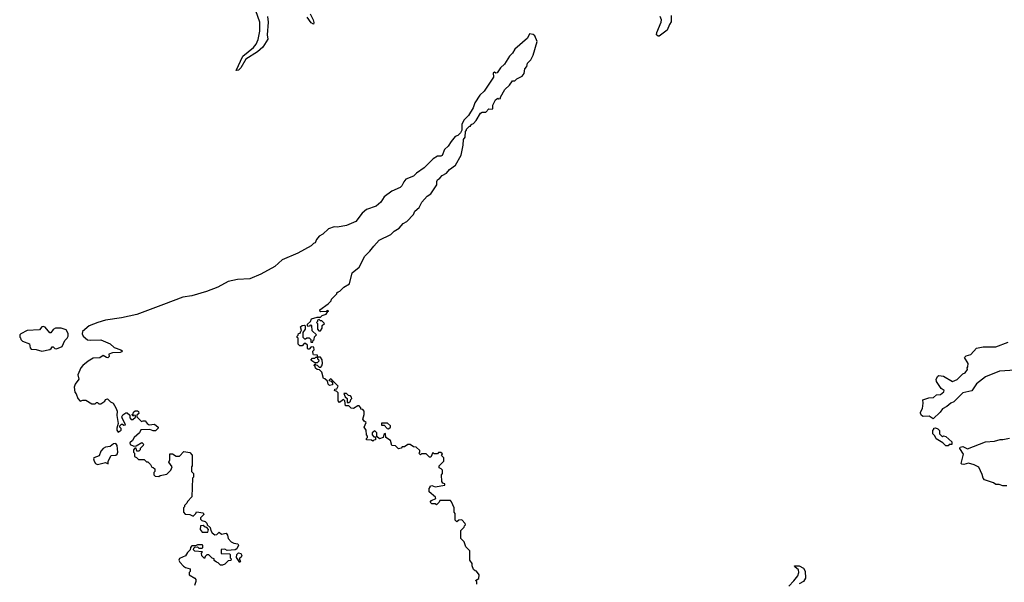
# Model space of a CAD drawing. Extents: x 2528705 to 2678277, y 911730 to 1023331.
# Tile 106 of 241: x 2582420 to 2591080, y 984119 to 989067. Entities that reach past the tile are written whole.
import ezdxf

# ---------------------------------------------------------------- set-up
doc = ezdxf.new("R2010")
doc.units = 0

msp = doc.modelspace()

# ---------------------------------------------------------------- linework, layer by layer
at = {"layer": '0CON20XD'}
for points in [[(2584599.1, 989095), (2584604.6, 989045), (2584596.2, 988935), (2584601.1, 988895), (2584557.8, 988825), (2584512.5, 988785), (2584409.2, 988720.8), (2584365, 988642.5), (2584345, 988624.3), (2584325, 988620), (2584382.1, 988745), (2584476.7, 988823.2), (2584498.7, 988851.3), (2584518, 988892), (2584530.8, 988965), (2584531.9, 989045), (2584496.3, 989145)], [(2584975, 989117.5), (2585000.5, 989065), (2585007.9, 989042.1), (2585005, 989026.7), (2584985, 989040), (2584948.4, 989088.4)], [(2588149.1, 989105), (2588150.7, 989049.3), (2588134.4, 989025), (2588115, 988973.8), (2588045, 988922.5), (2588035, 988921.4), (2588022.2, 988935), (2588022.5, 988955), (2588063.1, 989045), (2588064.3, 989065), (2588053.1, 989095)], [(2586441.7, 984101.7), (2586440, 984125), (2586430, 984135), (2586458.3, 984151.7), (2586460, 984185), (2586438.3, 984218.3), (2586425, 984220), (2586411.7, 984231.7), (2586400, 984265), (2586400, 984285), (2586380, 984315), (2586380, 984395), (2586345, 984430), (2586330, 984475), (2586300, 984505), (2586300, 984575), (2586330, 984605), (2586332.5, 984615), (2586340, 984625), (2586337, 984637), (2586308.3, 984668.3), (2586283, 984667), (2586265, 984652.5), (2586250, 984665), (2586250, 984725), (2586240, 984735), (2586240, 984775), (2586218.3, 984828.3), (2586208.3, 984838.3), (2586115, 984840), (2586110, 984825), (2586085, 984800), (2586075, 984810), (2586045, 984810), (2586030, 984825), (2586041.7, 984838.3), (2586080, 984855), (2586078.3, 984868.3), (2586020, 984915), (2586020, 984945), (2586030, 984955), (2586030, 984965), (2586045, 984970), (2586075, 984957.5), (2586160, 984975), (2586160, 984985), (2586141.7, 984991.7), (2586132.5, 985005), (2586130, 985065), (2586140, 985075), (2586140, 985105), (2586128.3, 985118.3), (2586110, 985125), (2586110, 985145), (2586150, 985185), (2586150, 985215), (2586130, 985235), (2586138.3, 985248.3), (2586125, 985260), (2586105, 985260), (2586095, 985250), (2586065, 985250), (2586055, 985260), (2586035, 985220), (2586025, 985220), (2585995, 985250), (2585955, 985250), (2585945, 985240), (2585930, 985255), (2585940, 985265), (2585938.3, 985278.3), (2585907, 985307), (2585885, 985310), (2585855, 985330), (2585835, 985330), (2585805, 985310), (2585785, 985310), (2585775, 985300), (2585753, 985293), (2585725, 985320), (2585691.7, 985321.7), (2585680, 985365), (2585641.7, 985391.7), (2585638.3, 985428.3), (2585621.7, 985418.3), (2585618.3, 985391.7), (2585585, 985380), (2585561.7, 985401.7), (2585560, 985435), (2585545, 985450), (2585520, 985435), (2585520, 985415), (2585535, 985400), (2585548.3, 985398.3), (2585548.3, 985371.7), (2585535, 985370), (2585525, 985360), (2585515, 985370), (2585471.7, 985371.7), (2585470, 985385), (2585478.3, 985391.7), (2585480, 985405), (2585470, 985415), (2585467, 985457), (2585450, 985485), (2585467.5, 985525), (2585450, 985535), (2585437.5, 985555), (2585450, 985595), (2585450, 985625), (2585438.3, 985638.3), (2585421.7, 985641.7), (2585420, 985655), (2585405, 985670), (2585395, 985670), (2585355, 985647.5), (2585335, 985650), (2585315, 985670), (2585285, 985670), (2585280, 985715), (2585267.5, 985727.5), (2585231.7, 985701.7), (2585220, 985715), (2585220, 985785), (2585208.3, 985798.3), (2585190, 985805), (2585191.7, 985818.3), (2585208.3, 985821.7), (2585220, 985845), (2585165, 985900), (2585155, 985907.5), (2585140, 985895), (2585158.3, 985888.3), (2585170, 985875), (2585170, 985855), (2585145, 985850), (2585133, 985863), (2585128.3, 985888.3), (2585105, 985910), (2585091.7, 985911.7), (2585078.3, 985968.3), (2585058.3, 985988.3), (2585035, 985990), (2585021.7, 986001.7), (2585018.3, 986018.3), (2585010, 986025), (2585015, 986040), (2585021.7, 986031.7), (2585035, 986030), (2585055, 986010), (2585068.3, 986011.7), (2585077, 986023), (2585082.5, 986045), (2585080, 986075), (2585065, 986100), (2585040, 986100), (2585040, 986085), (2585048.3, 986078.3), (2585050, 986065), (2585035, 986050), (2585015, 986050), (2584981.7, 986071.7), (2584995, 986090), (2585015, 986090), (2585025, 986100), (2585040, 986100), (2585038.3, 986118.3), (2585005, 986120), (2585000, 986125), (2584998.3, 986151.7), (2585010, 986165), (2585008.3, 986188.3), (2584985, 986190), (2584965, 986170), (2584955, 986170), (2584950, 986175), (2584950, 986205), (2584935, 986220), (2584921.7, 986218.3), (2584905, 986200), (2584885, 986200), (2584870, 986215), (2584870, 986265), (2584861.7, 986271.7), (2584860, 986285), (2584868.3, 986291.7), (2584871.7, 986308.3), (2584888.3, 986311.7), (2584891.7, 986328.3), (2584900, 986335), (2584890, 986365), (2584905, 986377.5), (2584925, 986380), (2584930, 986375), (2584930, 986345), (2584910, 986315), (2584910, 986275), (2584925, 986260), (2584935, 986260), (2584945, 986270), (2584965, 986270), (2584980, 986255), (2584981.7, 986231.7), (2584998.3, 986231.7), (2585001.7, 986248.3), (2585010, 986255), (2585011.7, 986278.3), (2585030, 986295), (2584991.7, 986331.7), (2584988.3, 986378.3), (2584975, 986380), (2584968.3, 986371.7), (2584955, 986370), (2584950, 986375), (2584951.7, 986388.3), (2584977.5, 986412.5), (2584987.5, 986435), (2585035, 986452.5), (2585065, 986450), (2585080, 986465), (2585115, 986477.5), (2585130, 986500), (2585140, 986505), (2585125, 986510), (2585115, 986500), (2585068.3, 986498.3), (2585061.7, 986501.7), (2585060, 986515), (2585133, 986567), (2585160, 986595), (2585161.7, 986608.3), (2585210, 986655), (2585210, 986665), (2585220, 986675), (2585235, 986680), (2585270, 986715), (2585320, 986745), (2585345, 986840), (2585405, 986890), (2585455, 986987.5), (2585499.5, 987030.5), (2585534, 987076), (2585581.7, 987128.3), (2585685, 987177.5), (2585715, 987207.5), (2585757.5, 987235), (2585792.5, 987275), (2585825, 987292.5), (2585885, 987352.5), (2585896.4, 987383.6), (2585932.5, 987415), (2585957, 987463), (2586003.6, 987516.4), (2586037.5, 987535), (2586087.5, 987615), (2586087.5, 987645), (2586095, 987660), (2586116.4, 987673.6), (2586135, 987697.5), (2586173, 987717), (2586200.7, 987749.3), (2586253, 987787), (2586302.5, 987875), (2586320, 987965), (2586322.5, 988015), (2586337.5, 988035), (2586340, 988085), (2586350, 988095), (2586350, 988105), (2586375, 988130), (2586385, 988130), (2586390, 988145), (2586410, 988155), (2586435, 988180), (2586473.6, 988246.4), (2586487, 988253), (2586520, 988255), (2586545, 988282.5), (2586575, 988280), (2586580, 988285), (2586580, 988315), (2586605, 988362.5), (2586625, 988377.5), (2586635, 988370), (2586650, 988375), (2586650, 988385), (2586686.4, 988453.6), (2586729.3, 988490.7), (2586755, 988530), (2586775, 988530), (2586793, 988547), (2586839.3, 988570.7), (2586856.7, 988595), (2586862.5, 988635), (2586880, 988655), (2586887.5, 988685), (2586916.7, 988715), (2586937.5, 988755), (2586970, 988875), (2586950, 988925), (2586937, 988937), (2586905, 988942.5), (2586887.5, 988905), (2586775, 988807.5), (2586755, 988773.3), (2586726.7, 988745), (2586683.3, 988675), (2586647.5, 988645), (2586619.3, 988600.7), (2586608.3, 988598.3), (2586595, 988606.7), (2586585, 988600), (2586588.3, 988561.7), (2586505, 988437.5), (2586466.4, 988403.6), (2586423.3, 988335), (2586408.3, 988291.7), (2586367.5, 988225), (2586327.5, 988185), (2586310, 988145), (2586310, 988095), (2586297, 988073), (2586275, 988050), (2586250.7, 988039.3), (2586213.6, 987996.4), (2586187.5, 987955), (2586157.5, 987925), (2586136.4, 987873.6), (2586125, 987867.5), (2586095, 987866.7), (2586056.4, 987843.6), (2585976.7, 987765), (2585911.2, 987718.8), (2585885, 987691.2), (2585815.9, 987664.1), (2585797.3, 987642.7), (2585780, 987605), (2585765, 987590), (2585691.7, 987558.3), (2585625, 987510), (2585595, 987462.5), (2585555, 987427.5), (2585471.7, 987398.3), (2585433.6, 987366.4), (2585375, 987292.5), (2585295, 987257.5), (2585215, 987243.3), (2585185, 987246.7), (2585135, 987226.7), (2585085, 987180), (2585055, 987162.5), (2585030, 987135), (2585020, 987105), (2585005, 987100), (2584983, 987077), (2584865, 987012.5), (2584730, 986955), (2584665, 986897.5), (2584540.7, 986829.3), (2584443, 986787), (2584335, 986783.3), (2584255, 986763.8), (2584162.5, 986715), (2584064.1, 986675.9), (2583935, 986638.8), (2583855, 986628), (2583686.1, 986563.9)], [(2583686.1, 986563.9), (2583450, 986475), (2583315, 986443.8), (2583175, 986423.3), (2583106.1, 986403.9), (2583032.5, 986375), (2582972.5, 986325), (2582970, 986305), (2582977.5, 986285), (2583015, 986252.5), (2583045, 986247.5), (2583135, 986252.5), (2583217, 986217), (2583250, 986185), (2583310, 986165), (2583322.5, 986155), (2583317.5, 986145), (2583305, 986140), (2583235, 986136.2), (2583203.3, 986126.7), (2583206.7, 986105), (2583196, 986094), (2583182.5, 986095), (2583155, 986112.5), (2583125, 986093.8), (2583065, 986090), (2583022.5, 986065), (2582975, 986026.7), (2582957.5, 986005), (2582932.5, 985945), (2582940, 985905), (2582909.3, 985860.7), (2582900, 985835), (2582905, 985790), (2582917, 985777), (2582930, 985735), (2582953, 985713), (2582975, 985722.5), (2583001.7, 985721.7), (2583055, 985690), (2583085, 985690), (2583095, 985700), (2583105, 985700), (2583115, 985690), (2583135, 985690), (2583168.3, 985711.7), (2583175, 985727.5), (2583191.7, 985731.7), (2583220, 985705), (2583242.5, 985695), (2583266.7, 985653.3), (2583276.2, 985625), (2583273.6, 985586.4), (2583287.5, 985515), (2583273.3, 985475), (2583273, 985457), (2583285, 985440), (2583311.7, 985458.3), (2583311.7, 985471.7), (2583300, 985485), (2583300, 985495), (2583315, 985510), (2583325, 985510), (2583335, 985500), (2583350, 985505), (2583320, 985565), (2583317.5, 985575), (2583327, 985593), (2583355, 985610), (2583365, 985610), (2583388.3, 985588.3), (2583390, 985565), (2583401.7, 985551.7), (2583415, 985550), (2583438.3, 985571.7), (2583440, 985585), (2583425, 985590), (2583415, 985580), (2583410, 985595), (2583418.3, 985601.7), (2583420, 985615), (2583437, 985627), (2583455, 985627.5), (2583465, 985620), (2583467.5, 985602.5), (2583451.7, 985588.3), (2583450, 985575), (2583492.5, 985532.5), (2583505, 985540), (2583525, 985540), (2583542.5, 985515), (2583560, 985505), (2583605, 985510), (2583637.5, 985485), (2583637.5, 985475), (2583615, 985450), (2583595, 985450), (2583565, 985462.5), (2583485, 985460), (2583472.5, 985435), (2583427, 985393), (2583412.5, 985365), (2583390, 985345), (2583391.7, 985331.7), (2583425, 985317.5), (2583445, 985320), (2583495, 985347.5), (2583510, 985335), (2583507, 985323), (2583480, 985295), (2583480, 985285), (2583468.3, 985271.7), (2583451.7, 985271.7), (2583445, 985300), (2583431.7, 985298.3), (2583420, 985285), (2583420, 985265), (2583430, 985255), (2583430, 985225), (2583448.3, 985218.3), (2583465, 985200), (2583515, 985200), (2583535, 985180), (2583548.3, 985178.3), (2583570, 985155), (2583581.7, 985131.7), (2583595, 985130), (2583608.3, 985118.3), (2583610, 985095), (2583600, 985085), (2583600, 985065), (2583613, 985053), (2583645, 985050), (2583655, 985060), (2583715, 985070), (2583750, 985105), (2583760, 985135), (2583732.5, 985175), (2583740, 985195), (2583741.7, 985248.3), (2583765, 985250), (2583795, 985230), (2583825, 985230), (2583865, 985270), (2583915, 985260), (2583938.3, 985238.3), (2583937.5, 985145), (2583930, 985135), (2583930, 985095), (2583947.5, 985075), (2583950, 985045), (2583940, 985035), (2583935, 984870), (2583895, 984830), (2583890, 984815), (2583870, 984795), (2583868.3, 984781.7), (2583860, 984775), (2583860, 984735), (2583875, 984720), (2583917, 984717), (2583945, 984700), (2583970, 984725), (2583975, 984740), (2584035, 984730), (2584040, 984715), (2584010, 984685), (2584010, 984675), (2584023, 984663), (2584050, 984655), (2584065, 984640), (2584070, 984625), (2584095, 984600), (2584100, 984575), (2584113.6, 984553.6), (2584135, 984537.5), (2584155, 984540), (2584175, 984560), (2584195, 984542.5), (2584235, 984550), (2584247.5, 984535), (2584252.5, 984505), (2584280, 984475), (2584302.1, 984462.1), (2584338.3, 984458.3), (2584343.8, 984445), (2584330, 984415), (2584315, 984406.2), (2584245, 984400), (2584225, 984410), (2584192.5, 984407.5), (2584191.7, 984371.7), (2584265, 984370), (2584270, 984365), (2584270, 984335), (2584280, 984325), (2584278.3, 984311.7), (2584253, 984307), (2584225, 984280), (2584205, 984270), (2584185, 984270), (2584165, 984290), (2584150, 984295), (2584131.7, 984311.7), (2584130, 984325), (2584111.7, 984331.7), (2584085, 984360), (2584065, 984360), (2584050, 984345), (2584045, 984330), (2584023, 984353), (2584020, 984375), (2584028.3, 984388.3), (2583961.7, 984391.7), (2583950, 984405), (2583951.7, 984418.3), (2583961.7, 984428.3), (2583985, 984430), (2583995, 984420), (2584025, 984420), (2584030, 984425), (2584030, 984445), (2584025, 984447.5), (2583985, 984450), (2583965, 984440), (2583935, 984440), (2583922.5, 984425), (2583920, 984405), (2583895, 984382.5), (2583878.3, 984351.7), (2583825, 984327.5), (2583820, 984315), (2583827.5, 984295), (2583860.7, 984260.7), (2583878.3, 984248.3), (2583918.3, 984238.3), (2583920, 984215), (2583910, 984205), (2583910, 984185), (2583960, 984155), (2583970, 984145), (2583970, 984125), (2583958.3, 984091.7)], [(2585065, 986330), (2585080, 986355), (2585081.7, 986378.3), (2585100, 986395), (2585078.3, 986418.3), (2585065, 986420), (2585055, 986430), (2585040, 986425), (2585038.3, 986411.7), (2585030, 986405), (2585040, 986395), (2585040, 986345), (2585051.7, 986331.7), (2585065, 986330)], [(2582615, 986152.5), (2582685, 986166.7), (2582697.5, 986175), (2582705, 986190), (2582715, 986190), (2582730, 986175), (2582745, 986173.8), (2582795, 986193.3), (2582817.5, 986245), (2582837.5, 986265), (2582846.1, 986283.9), (2582846.4, 986306.4), (2582829.5, 986339.5), (2582785, 986353.3), (2582735, 986353.3), (2582715, 986343.3), (2582695, 986313.3), (2582685, 986313.8), (2582645, 986363.3), (2582625, 986370), (2582615, 986367.5), (2582595, 986340), (2582487, 986333), (2582430, 986305), (2582420, 986295), (2582420, 986275), (2582428.3, 986268.3), (2582430, 986255), (2582445, 986240), (2582506.4, 986216.4), (2582512.5, 986182.5), (2582520.7, 986170.7), (2582565, 986167.5), (2582615, 986152.5)], [(2591175.6, 985985.6), (2591037.5, 985975), (2590915, 985925.6), (2590836, 985865), (2590795, 985803.3), (2590715, 985784.4), (2590635, 985705.7), (2590608.8, 985695), (2590575, 985664), (2590535, 985643.8), (2590515.8, 985614.2), (2590455, 985557.5), (2590419.3, 985579.3), (2590365, 985577.5), (2590352.5, 985585), (2590343, 985607), (2590343, 985617), (2590361.7, 985648.3), (2590367.5, 985695), (2590362.5, 985725), (2590415, 985740.8), (2590455.9, 985744.1), (2590485, 985767.5), (2590517.7, 985772.3), (2590547.5, 985795), (2590550, 985805), (2590525, 985822.5), (2590483.3, 985885), (2590480, 985905), (2590495, 985932.5), (2590505, 985936.7), (2590545, 985933.3), (2590625, 985886.2), (2590665, 985903.8), (2590715, 985952.5), (2590735, 985962.5), (2590755, 985990), (2590752.5, 986005), (2590760, 986015), (2590762.5, 986045), (2590730, 986095), (2590745, 986110), (2590786.1, 986123.9), (2590835, 986177.5), (2590895, 986190.6), (2591005, 986190.6), (2591115, 986230.9)], [(2585315, 985700), (2585328.3, 985711.7), (2585331.7, 985728.3), (2585340, 985735), (2585338.3, 985748.3), (2585328.3, 985758.3), (2585311.7, 985761.7), (2585295, 985780), (2585271.7, 985778.3), (2585281.7, 985751.7), (2585300, 985735), (2585301.7, 985701.7), (2585315, 985700)], [(2585665, 985470), (2585680, 985485), (2585680, 985495), (2585655, 985520), (2585601.7, 985518.3), (2585601.7, 985501.7), (2585625, 985500), (2585651.7, 985471.7), (2585665, 985470)], [(2590585, 985320), (2590565, 985320), (2590540, 985345), (2590480.7, 985380.7), (2590468.3, 985408.3), (2590450, 985425), (2590450, 985455), (2590460, 985465), (2590460, 985475), (2590475, 985477.5), (2590495, 985470), (2590510, 985455), (2590510, 985425), (2590535, 985400), (2590545, 985407.5), (2590565, 985402.5), (2590617.5, 985355), (2590618.3, 985331.7), (2590595, 985330), (2590585, 985320)], [(2583105, 985154.2), (2583175, 985172.5), (2583198.3, 985161.7), (2583197.5, 985185), (2583225, 985233.3), (2583265, 985236.7), (2583277.5, 985245), (2583283.8, 985265), (2583277, 985323), (2583265, 985340), (2583245, 985337.5), (2583215, 985312.5), (2583175, 985307.5), (2583155, 985296.7), (2583135, 985272.5), (2583117.7, 985232.3), (2583073.3, 985215), (2583068.8, 985205), (2583075, 985183.3), (2583086.2, 985165), (2583105, 985154.2)], [(2591103, 984967), (2591067, 984967), (2591035, 984980), (2591005, 984980), (2590985, 984993.3), (2590905, 985020), (2590893.3, 985035), (2590886.4, 985066.4), (2590855, 985132.5), (2590815, 985153.8), (2590763.6, 985166.4), (2590725, 985156.7), (2590705, 985157.5), (2590701.2, 985165), (2590720, 985245), (2590690, 985295), (2590693, 985307), (2590715, 985312.5), (2590755, 985292.5), (2590914.6, 985355.4), (2590995, 985361.1), (2591045, 985375.8), (2591065.9, 985374.1), (2591125, 985386.2)], [(2584075, 984560), (2584080, 984585), (2584065, 984600), (2584050, 984605), (2584035, 984620), (2584010, 984615), (2584007.5, 984585), (2584025, 984560), (2584075, 984560)], [(2584355, 984292.5), (2584326.2, 984336.2), (2584330.8, 984365), (2584345, 984378.8), (2584364, 984374), (2584373.3, 984355), (2584368.3, 984341.7), (2584350, 984325), (2584362.5, 984305), (2584355, 984292.5)], [(2589185, 984086.6), (2589227.5, 984132.5), (2589263.4, 984175), (2589274, 984205), (2589268.5, 984228.5), (2589238, 984255), (2589234.5, 984265.5), (2589276, 984265), (2589314.6, 984245), (2589328.7, 984218.7), (2589332.1, 984155), (2589315, 984126.6), (2589275, 984107.1)]]:
    msp.add_lwpolyline(points, dxfattribs=at)

doc.saveas('drawing.dxf')
